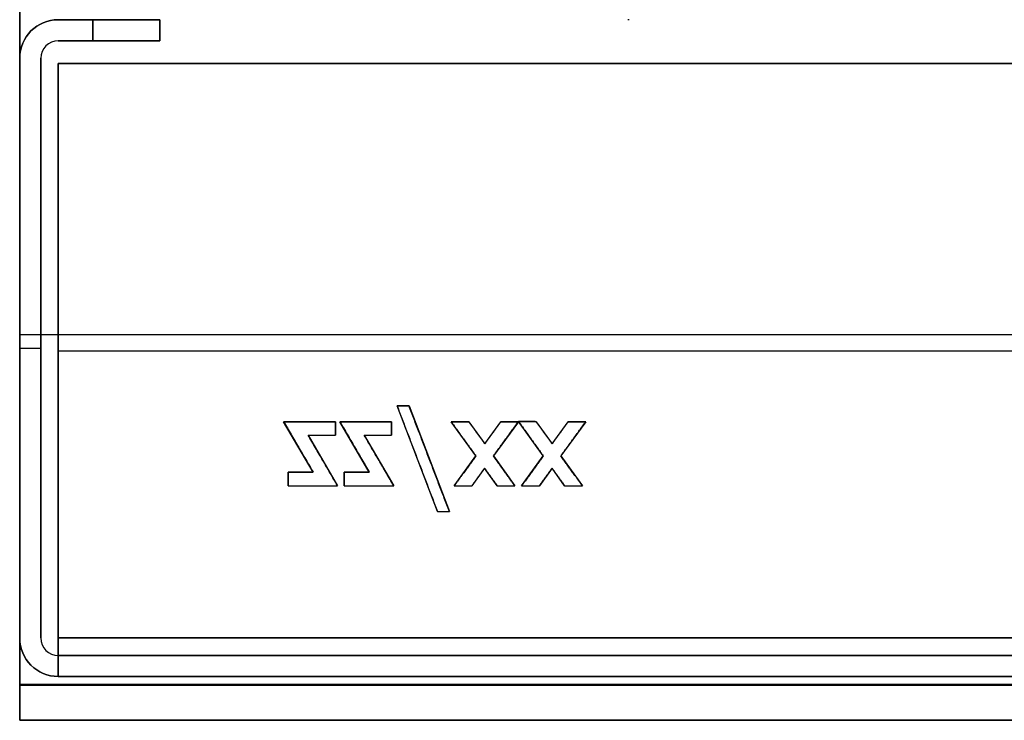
# Model space of a CAD drawing. Header units: millimetres. Extents: x -175 to 175, y -101 to 102.
# Tile 1 of 133: x -175 to -119, y -101 to -62. Entities that reach past the tile are written whole.
import ezdxf

# ---------------------------------------------------------------- set-up
doc = ezdxf.new("R2010")
doc.units = ezdxf.units.MM
doc.layers.add('Livello 01', color=7, linetype='Continuous')

msp = doc.modelspace()

# ---------------------------------------------------------------- linework, layer by layer
at = {"layer": 'Livello 01', "color": 254, "true_color": 0xcad1ee}
for p, q in [((-175, -40.5, 63.5), (-175, -99.45, 63.5)), ((-175, -40.5, -284.5), (-175, -99.45, -284.5)), ((-175, -59.5, 61.4), (-175, -99.45, 61.4)), ((-175, -99.45, -282.4), (-175, -59.5, -282.4)), ((-175, -69.975, 62.5), (-175, -69.975, 64.5)), ((-175, -69.975, -283.5), (-175, -69.975, -285.5)), ((-175, -79.475, 60.4), (175, -79.475, 60.4)), ((-175, -79.475, 62.4), (175, -79.475, 62.4)), ((-175, -79.475, 62.4), (-175, -79.475, 60.4)), ((-175, -79.475, -283.4), (-175, -79.475, -281.4)), ((-175, -79.475, -281.4), (175, -79.475, -281.4)), ((-175, -79.475, -283.4), (175, -79.475, -283.4)), ((-153.462, -83.553, 61.4), (-152.781, -83.553, 61.4)), ((-151.161, -89.578, 61.4), (-153.462, -83.553, 61.4)), ((-153.121, -83.553, 62.4), (-153.121, -83.553, 60.4)), ((-152.781, -83.553, 61.4), (-150.481, -89.578, 61.4)), ((-159.936, -84.45, 61.4), (-156.987, -84.45, 61.4)), ((-158.255, -87.335, 61.4), (-159.936, -84.45, 61.4)), ((-158.462, -84.45, 62.4), (-158.462, -84.45, 60.4)), ((-156.987, -84.45, 61.4), (-156.987, -85.219, 61.4)), ((-156.987, -84.835, 60.4), (-156.987, -84.835, 62.4)), ((-156.731, -84.45, 61.4), (-153.782, -84.45, 61.4)), ((-155.05, -87.335, 61.4), (-156.731, -84.45, 61.4)), ((-155.256, -84.45, 62.4), (-155.256, -84.45, 60.4)), ((-153.782, -84.45, 61.4), (-153.782, -85.219, 61.4)), ((-153.782, -84.835, 60.4), (-153.782, -84.835, 62.4)), ((-150.385, -84.45, 61.4), (-149.372, -84.45, 61.4)), ((-148.971, -86.408, 61.4), (-150.385, -84.45, 61.4)), ((-149.878, -84.45, 62.4), (-149.878, -84.45, 60.4)), ((-149.372, -84.45, 61.4), (-148.464, -85.708, 61.4)), ((-148.464, -85.708, 61.4), (-147.551, -84.45, 61.4)), ((-146.538, -84.45, 61.4), (-147.959, -86.408, 61.4)), ((-147.551, -84.45, 61.4), (-146.538, -84.45, 61.4)), ((-147.045, -84.45, 62.4), (-147.045, -84.45, 60.4)), ((-146.533, -84.442, 61.4), (-145.526, -84.45, 61.4)), ((-145.125, -86.408, 61.4), (-146.533, -84.442, 61.4)), ((-146.029, -84.446, 60.4), (-146.029, -84.446, 62.4)), ((-145.526, -84.45, 61.4), (-144.617, -85.708, 61.4)), ((-144.617, -85.708, 61.4), (-143.705, -84.45, 61.4)), ((-142.692, -84.45, 61.4), (-144.113, -86.408, 61.4)), ((-143.705, -84.45, 61.4), (-142.692, -84.45, 61.4)), ((-143.199, -84.45, 62.4), (-143.199, -84.45, 60.4)), ((-158.54, -85.219, 61.4), (-156.859, -88.104, 61.4)), ((-158.54, -85.219, 61.4), (-156.987, -85.219, 61.4)), ((-157.763, -85.219, 60.4), (-157.763, -85.219, 62.4)), ((-155.335, -85.219, 61.4), (-153.654, -88.104, 61.4)), ((-155.335, -85.219, 61.4), (-153.782, -85.219, 61.4)), ((-154.558, -85.219, 60.4), (-154.558, -85.219, 62.4)), ((-148.918, -85.079, 60.4), (-148.918, -85.079, 62.4)), ((-148.007, -85.079, 60.4), (-148.007, -85.079, 62.4)), ((-145.072, -85.079, 60.4), (-145.072, -85.079, 62.4)), ((-144.161, -85.079, 60.4), (-144.161, -85.079, 62.4)), ((-159.096, -85.892, 60.4), (-159.096, -85.892, 62.4)), ((-155.89, -85.892, 60.4), (-155.89, -85.892, 62.4)), ((-149.678, -85.429, 60.4), (-149.678, -85.429, 62.4)), ((-147.249, -85.429, 60.4), (-147.249, -85.429, 62.4)), ((-145.829, -85.425, 60.4), (-145.829, -85.425, 62.4)), ((-143.402, -85.429, 60.4), (-143.402, -85.429, 62.4)), ((-150.201, -88.104, 61.4), (-148.971, -86.408, 61.4)), ((-147.959, -86.408, 61.4), (-146.735, -88.104, 61.4)), ((-146.355, -88.104, 61.4), (-145.125, -86.408, 61.4)), ((-144.113, -86.408, 61.4), (-142.889, -88.104, 61.4)), ((-157.699, -86.662, 60.4), (-157.699, -86.662, 62.4)), ((-154.494, -86.662, 60.4), (-154.494, -86.662, 62.4)), ((-152.311, -86.565, 60.4), (-152.311, -86.565, 62.4)), ((-151.631, -86.565, 60.4), (-151.631, -86.565, 62.4)), ((-159.679, -88.104, 61.4), (-159.679, -87.335, 61.4)), ((-159.679, -87.335, 61.4), (-158.255, -87.335, 61.4)), ((-158.967, -87.335, 62.4), (-158.967, -87.335, 60.4)), ((-156.474, -88.104, 61.4), (-156.474, -87.335, 61.4)), ((-156.474, -87.335, 61.4), (-155.05, -87.335, 61.4)), ((-155.762, -87.335, 62.4), (-155.762, -87.335, 60.4)), ((-149.586, -87.256, 60.4), (-149.586, -87.256, 62.4)), ((-148.467, -87.108, 61.4), (-149.189, -88.104, 61.4)), ((-148.828, -87.606, 60.4), (-148.828, -87.606, 62.4)), ((-147.747, -88.104, 61.4), (-148.467, -87.108, 61.4)), ((-148.107, -87.606, 60.4), (-148.107, -87.606, 62.4)), ((-147.347, -87.256, 60.4), (-147.347, -87.256, 62.4)), ((-145.74, -87.256, 60.4), (-145.74, -87.256, 62.4)), ((-144.62, -87.108, 61.4), (-145.343, -88.104, 61.4)), ((-144.981, -87.606, 60.4), (-144.981, -87.606, 62.4)), ((-143.901, -88.104, 61.4), (-144.62, -87.108, 61.4)), ((-144.261, -87.606, 60.4), (-144.261, -87.606, 62.4)), ((-143.501, -87.256, 60.4), (-143.501, -87.256, 62.4)), ((-159.679, -87.719, 60.4), (-159.679, -87.719, 62.4)), ((-159.679, -88.104, 61.4), (-156.859, -88.104, 61.4)), ((-158.269, -88.104, 60.4), (-158.269, -88.104, 62.4)), ((-156.474, -87.719, 60.4), (-156.474, -87.719, 62.4)), ((-156.474, -88.104, 61.4), (-153.654, -88.104, 61.4)), ((-155.064, -88.104, 60.4), (-155.064, -88.104, 62.4)), ((-150.201, -88.104, 61.4), (-149.189, -88.104, 61.4)), ((-149.695, -88.104, 60.4), (-149.695, -88.104, 62.4)), ((-147.747, -88.104, 61.4), (-146.735, -88.104, 61.4)), ((-147.241, -88.104, 60.4), (-147.241, -88.104, 62.4)), ((-146.355, -88.104, 61.4), (-145.343, -88.104, 61.4)), ((-145.849, -88.104, 60.4), (-145.849, -88.104, 62.4)), ((-143.901, -88.104, 61.4), (-142.889, -88.104, 61.4)), ((-143.395, -88.104, 60.4), (-143.395, -88.104, 62.4)), ((-151.161, -89.578, 61.4), (-150.481, -89.578, 61.4)), ((-150.821, -89.578, 60.4), (-150.821, -89.578, 62.4)), ((-175, -101.5, 62.45), (-175, -99.5, 62.45)), ((175, -99.5, 62.45), (-175, -99.5, 62.45)), ((-175, -99.5, -283.45), (-175, -101.5, -283.45)), ((-175, -99.5, -283.45), (175, -99.5, -283.45)), ((-175, -100.475, 60.675), (-175, -100.475, 64.225)), ((-175, -100.475, -285.225), (-175, -100.475, -281.675)), ((175, -101.5, 62.45), (-175, -101.5, 62.45)), ((-175, -101.5, -283.45), (175, -101.5, -283.45))]:
    msp.add_line(p, q, dxfattribs=at)
at = {"layer": 'Livello 01'}
for p, q in [((-172.8, -61.5, -110.5), (-167, -61.5, -110.5)), ((-169.9, -61.5, 56.3), (-169.9, -61.5, -277.3)), ((-167, -61.5, -110.5), (-167, -62.7, -110.5)), ((-167, -62.1, 56.3), (-167, -62.1, -277.3)), ((-172.8, -62.7, -110.5), (-167, -62.7, -110.5)), ((-169.9, -62.7, 56.3), (-169.9, -62.7, -277.3)), ((-175, -63.7, -110.5), (-175, -96.8, -110.5)), ((-173.8, -63.7, -110.5), (-173.8, -96.8, -110.5)), ((-172.8, -64, 57.9), (172.8, -64, 57.9)), ((-172.8, -64, -278.9), (172.8, -64, -278.9)), ((-175, -80.25, 56.3), (-175, -80.25, -277.3)), ((-173.8, -80.25, 56.3), (-173.8, -80.25, -277.3)), ((-172.8, -80.4, 58.5), (172.8, -80.4, 58.5)), ((-172.8, -80.4, 57.3), (172.8, -80.4, 57.3)), ((-172.8, -80.4, -279.5), (172.8, -80.4, -279.5)), ((-172.8, -80.4, -278.3), (172.8, -80.4, -278.3)), ((172.8, -97.8, -110.5), (-172.8, -97.8, -110.5)), ((172.8, -99, -110.5), (-172.8, -99, -110.5))]:
    msp.add_line(p, q, dxfattribs=at)
at = {"layer": 'Livello 01', "extrusion": (0, 0, -1)}
for centre, start, end in [((172.8, -63.7, -56.3), 0, 90), ((172.8, -63.7, 277.3), 0, 90), ((172.8, -96.8, 277.3), 270, 360), ((172.8, -96.8, -56.3), 270, 0)]:
    msp.add_arc(centre, 2.2, start, end, dxfattribs=at)
at = {"layer": 'Livello 01'}
for centre, radius, start, end in [((-172.8, -63.7, -110.5), 2.2, 90, 180), ((-172.8, -63.7, -277.3), 1, 90, 180), ((-172.8, -63.7, 56.3), 1, 90, 180), ((-172.8, -63.7, -110.5), 1, 90, 180), ((-172.8, -96.8, -110.5), 2.2, 180, 270), ((-172.8, -96.8, -277.3), 1, 180, 270), ((-172.8, -96.8, 56.3), 1, 180, 270), ((-172.8, -96.8, -110.5), 1, 180, 270)]:
    msp.add_arc(centre, radius, start, end, dxfattribs=at)
at = {"layer": 'Livello 01', "color": 254, "true_color": 0xcad1ee, "extrusion": (0, 1, 0)}
msp.add_arc((140.008, -54.856, -61.5), 0.3, 312.7109, 12.7109, dxfattribs=at)
at = {"layer": 'Livello 01', "extrusion": (-1, 0, 0)}
for centre, radius, start, end in [((96.8, 56.3, 172.8), 2.2, 360, 90), ((96.8, -277.3, 172.8), 1, 270, 0)]:
    msp.add_arc(centre, radius, start, end, dxfattribs=at)
at = {"layer": 'Livello 01', "extrusion": (1, 0, 0)}
for centre, radius, start, end in [((-96.8, 56.3, -172.8), 1, 90, 180), ((-96.8, -277.3, -172.8), 2.2, 180, 270)]:
    msp.add_arc(centre, radius, start, end, dxfattribs=at)
at = {"layer": 'Livello 01', "color": 254, "true_color": 0xcad1ee, "extrusion": (1, 0, 0)}
for centre, radius in [((-99.45, 62.45, -175), 2.05), ((-99.45, -283.45, -175), 0.05)]:
    msp.add_arc(centre, radius, 90, 270, dxfattribs=at)
at = {"layer": 'Livello 01', "color": 254, "true_color": 0xcad1ee, "extrusion": (-1, 0, 0)}
for centre, radius in [((99.45, 62.45, 175), 0.05), ((99.45, -283.45, 175), 2.05)]:
    msp.add_arc(centre, radius, 270, 90, dxfattribs=at)
at = {"layer": 'Livello 01', "color": 254, "true_color": 0xcad1ee}
for points in [[(-175, -99.45, 64.5), (-175, -40.5, 64.5)], [(-175, -40.5, 62.5), (-175, -99.45, 62.5)], [(-175, -99.45, -285.5), (-175, -40.5, -285.5)], [(-175, -99.45, -283.5), (-175, -40.5, -283.5)], [(-175, -99.45, 60.4), (-175, -59.5, 60.4)], [(-175, -99.45, 62.4), (-175, -59.5, 62.4)], [(-175, -99.45, -283.4), (-175, -59.5, -283.4)], [(-175, -59.5, -281.4), (-175, -99.45, -281.4)], [(-152.781, -83.553, 60.4), (-153.462, -83.553, 60.4)], [(-152.781, -83.553, 62.4), (-153.462, -83.553, 62.4)], [(-153.462, -83.553, 62.4), (-153.462, -83.553, 60.4)], [(-153.462, -83.553, 60.4), (-151.161, -89.578, 60.4)], [(-153.462, -83.553, 62.4), (-151.161, -89.578, 62.4)], [(-152.781, -83.553, 60.4), (-152.781, -83.553, 62.4)], [(-150.481, -89.578, 60.4), (-152.781, -83.553, 60.4)], [(-150.481, -89.578, 62.4), (-152.781, -83.553, 62.4)], [(-156.987, -84.45, 60.4), (-159.936, -84.45, 60.4)], [(-156.987, -84.45, 62.4), (-159.936, -84.45, 62.4)], [(-159.936, -84.45, 62.4), (-159.936, -84.45, 60.4)], [(-159.936, -84.45, 60.4), (-158.255, -87.335, 60.4)], [(-159.936, -84.45, 62.4), (-158.255, -87.335, 62.4)], [(-156.987, -85.219, 60.4), (-156.987, -84.45, 60.4)], [(-156.987, -85.219, 62.4), (-156.987, -84.45, 62.4)], [(-156.987, -84.45, 62.4), (-156.987, -84.45, 60.4)], [(-153.782, -84.45, 60.4), (-156.731, -84.45, 60.4)], [(-153.782, -84.45, 62.4), (-156.731, -84.45, 62.4)], [(-156.731, -84.45, 62.4), (-156.731, -84.45, 60.4)], [(-156.731, -84.45, 60.4), (-155.05, -87.335, 60.4)], [(-156.731, -84.45, 62.4), (-155.05, -87.335, 62.4)], [(-153.782, -85.219, 60.4), (-153.782, -84.45, 60.4)], [(-153.782, -85.219, 62.4), (-153.782, -84.45, 62.4)], [(-153.782, -84.45, 62.4), (-153.782, -84.45, 60.4)], [(-149.372, -84.45, 60.4), (-150.385, -84.45, 60.4)], [(-149.372, -84.45, 62.4), (-150.385, -84.45, 62.4)], [(-150.385, -84.45, 62.4), (-150.385, -84.45, 60.4)], [(-150.385, -84.45, 60.4), (-148.971, -86.408, 60.4)], [(-150.385, -84.45, 62.4), (-148.971, -86.408, 62.4)], [(-148.464, -85.708, 60.4), (-149.372, -84.45, 60.4)], [(-148.464, -85.708, 62.4), (-149.372, -84.45, 62.4)], [(-149.372, -84.45, 62.4), (-149.372, -84.45, 60.4)], [(-147.551, -84.45, 60.4), (-148.464, -85.708, 60.4)], [(-147.551, -84.45, 62.4), (-148.464, -85.708, 62.4)], [(-147.959, -86.408, 60.4), (-146.538, -84.45, 60.4)], [(-147.959, -86.408, 62.4), (-146.538, -84.45, 62.4)], [(-146.538, -84.45, 60.4), (-147.551, -84.45, 60.4)], [(-146.538, -84.45, 62.4), (-147.551, -84.45, 62.4)], [(-147.551, -84.45, 62.4), (-147.551, -84.45, 60.4)], [(-146.538, -84.45, 62.4), (-146.538, -84.45, 60.4)], [(-145.526, -84.45, 60.4), (-146.533, -84.442, 60.4)], [(-145.526, -84.45, 62.4), (-146.533, -84.442, 62.4)], [(-146.533, -84.442, 62.4), (-146.533, -84.442, 60.4)], [(-146.533, -84.442, 60.4), (-145.125, -86.408, 60.4)], [(-146.533, -84.442, 62.4), (-145.125, -86.408, 62.4)], [(-144.617, -85.708, 60.4), (-145.526, -84.45, 60.4)], [(-144.617, -85.708, 62.4), (-145.526, -84.45, 62.4)], [(-145.526, -84.45, 62.4), (-145.526, -84.45, 60.4)], [(-143.705, -84.45, 60.4), (-144.617, -85.708, 60.4)], [(-143.705, -84.45, 62.4), (-144.617, -85.708, 62.4)], [(-144.113, -86.408, 60.4), (-142.692, -84.45, 60.4)], [(-144.113, -86.408, 62.4), (-142.692, -84.45, 62.4)], [(-142.692, -84.45, 60.4), (-143.705, -84.45, 60.4)], [(-142.692, -84.45, 62.4), (-143.705, -84.45, 62.4)], [(-143.705, -84.45, 62.4), (-143.705, -84.45, 60.4)], [(-142.692, -84.45, 62.4), (-142.692, -84.45, 60.4)], [(-158.54, -85.219, 60.4), (-156.987, -85.219, 60.4)], [(-158.54, -85.219, 62.4), (-156.987, -85.219, 62.4)], [(-156.859, -88.104, 60.4), (-158.54, -85.219, 60.4)], [(-156.859, -88.104, 62.4), (-158.54, -85.219, 62.4)], [(-158.54, -85.219, 62.4), (-158.54, -85.219, 60.4)], [(-156.987, -85.219, 62.4), (-156.987, -85.219, 60.4)], [(-155.335, -85.219, 60.4), (-153.782, -85.219, 60.4)], [(-155.335, -85.219, 62.4), (-153.782, -85.219, 62.4)], [(-153.654, -88.104, 60.4), (-155.335, -85.219, 60.4)], [(-153.654, -88.104, 62.4), (-155.335, -85.219, 62.4)], [(-155.335, -85.219, 62.4), (-155.335, -85.219, 60.4)], [(-153.782, -85.219, 62.4), (-153.782, -85.219, 60.4)], [(-148.464, -85.708, 62.4), (-148.464, -85.708, 60.4)], [(-144.617, -85.708, 62.4), (-144.617, -85.708, 60.4)], [(-148.971, -86.408, 60.4), (-150.201, -88.104, 60.4)], [(-148.971, -86.408, 62.4), (-150.201, -88.104, 62.4)], [(-148.971, -86.408, 60.4), (-148.971, -86.408, 62.4)], [(-146.735, -88.104, 60.4), (-147.959, -86.408, 60.4)], [(-146.735, -88.104, 62.4), (-147.959, -86.408, 62.4)], [(-147.959, -86.408, 62.4), (-147.959, -86.408, 60.4)], [(-145.125, -86.408, 60.4), (-146.355, -88.104, 60.4)], [(-145.125, -86.408, 62.4), (-146.355, -88.104, 62.4)], [(-145.125, -86.408, 60.4), (-145.125, -86.408, 62.4)], [(-142.889, -88.104, 60.4), (-144.113, -86.408, 60.4)], [(-142.889, -88.104, 62.4), (-144.113, -86.408, 62.4)], [(-144.113, -86.408, 62.4), (-144.113, -86.408, 60.4)], [(-158.255, -87.335, 60.4), (-159.679, -87.335, 60.4)], [(-159.679, -87.335, 60.4), (-159.679, -88.104, 60.4)], [(-159.679, -87.335, 62.4), (-159.679, -88.104, 62.4)], [(-158.255, -87.335, 62.4), (-159.679, -87.335, 62.4)], [(-159.679, -87.335, 60.4), (-159.679, -87.335, 62.4)], [(-158.255, -87.335, 62.4), (-158.255, -87.335, 60.4)], [(-155.05, -87.335, 60.4), (-156.474, -87.335, 60.4)], [(-156.474, -87.335, 60.4), (-156.474, -88.104, 60.4)], [(-156.474, -87.335, 62.4), (-156.474, -88.104, 62.4)], [(-155.05, -87.335, 62.4), (-156.474, -87.335, 62.4)], [(-156.474, -87.335, 60.4), (-156.474, -87.335, 62.4)], [(-155.05, -87.335, 62.4), (-155.05, -87.335, 60.4)], [(-149.189, -88.104, 60.4), (-148.467, -87.108, 60.4)], [(-149.189, -88.104, 62.4), (-148.467, -87.108, 62.4)], [(-148.467, -87.108, 62.4), (-148.467, -87.108, 60.4)], [(-148.467, -87.108, 60.4), (-147.747, -88.104, 60.4)], [(-148.467, -87.108, 62.4), (-147.747, -88.104, 62.4)], [(-145.343, -88.104, 60.4), (-144.62, -87.108, 60.4)], [(-145.343, -88.104, 62.4), (-144.62, -87.108, 62.4)], [(-144.62, -87.108, 62.4), (-144.62, -87.108, 60.4)], [(-144.62, -87.108, 60.4), (-143.901, -88.104, 60.4)], [(-144.62, -87.108, 62.4), (-143.901, -88.104, 62.4)], [(-159.679, -88.104, 60.4), (-156.859, -88.104, 60.4)], [(-159.679, -88.104, 62.4), (-156.859, -88.104, 62.4)], [(-159.679, -88.104, 62.4), (-159.679, -88.104, 60.4)], [(-156.859, -88.104, 62.4), (-156.859, -88.104, 60.4)], [(-156.474, -88.104, 60.4), (-153.654, -88.104, 60.4)], [(-156.474, -88.104, 62.4), (-153.654, -88.104, 62.4)], [(-156.474, -88.104, 62.4), (-156.474, -88.104, 60.4)], [(-153.654, -88.104, 62.4), (-153.654, -88.104, 60.4)], [(-150.201, -88.104, 60.4), (-149.189, -88.104, 60.4)], [(-150.201, -88.104, 62.4), (-149.189, -88.104, 62.4)], [(-150.201, -88.104, 62.4), (-150.201, -88.104, 60.4)], [(-149.189, -88.104, 62.4), (-149.189, -88.104, 60.4)], [(-147.747, -88.104, 60.4), (-146.735, -88.104, 60.4)], [(-147.747, -88.104, 62.4), (-146.735, -88.104, 62.4)], [(-147.747, -88.104, 62.4), (-147.747, -88.104, 60.4)], [(-146.735, -88.104, 62.4), (-146.735, -88.104, 60.4)], [(-146.355, -88.104, 60.4), (-145.343, -88.104, 60.4)], [(-146.355, -88.104, 62.4), (-145.343, -88.104, 62.4)], [(-146.355, -88.104, 62.4), (-146.355, -88.104, 60.4)], [(-145.343, -88.104, 62.4), (-145.343, -88.104, 60.4)], [(-143.901, -88.104, 60.4), (-142.889, -88.104, 60.4)], [(-143.901, -88.104, 62.4), (-142.889, -88.104, 62.4)], [(-143.901, -88.104, 62.4), (-143.901, -88.104, 60.4)], [(-142.889, -88.104, 62.4), (-142.889, -88.104, 60.4)], [(-151.161, -89.578, 60.4), (-150.481, -89.578, 60.4)], [(-151.161, -89.578, 62.4), (-150.481, -89.578, 62.4)], [(-151.161, -89.578, 62.4), (-151.161, -89.578, 60.4)], [(-150.481, -89.578, 62.4), (-150.481, -89.578, 60.4)], [(175, -99.45, 60.4), (-175, -99.45, 60.4)], [(175, -99.45, 62.4), (-175, -99.45, 62.4)], [(-175, -99.45, 62.5), (-175, -99.45, 64.5)], [(-175, -99.45, 64.5), (175, -99.45, 64.5)], [(-175, -99.45, 62.5), (175, -99.45, 62.5)], [(175, -99.45, -285.5), (-175, -99.45, -285.5)], [(175, -99.45, -283.5), (-175, -99.45, -283.5)], [(-175, -99.45, -285.5), (-175, -99.45, -283.5)], [(-175, -99.45, 62.4), (-175, -99.45, 60.4)], [(-175, -99.45, -281.4), (-175, -99.45, -283.4)], [(-175, -99.45, -281.4), (175, -99.45, -281.4)], [(-175, -99.45, -283.4), (175, -99.45, -283.4)]]:
    msp.add_open_spline(points, degree=1, dxfattribs=at)
at = {"layer": 'Livello 01'}
for points in [[(-172.8, -61.5, 56.3), (-172.8, -61.5, -277.3)], [(-167, -61.5, 56.3), (-172.8, -61.5, 56.3)], [(-172.8, -61.5, -277.3), (-167, -61.5, -277.3)], [(-170.82, -61.5, 56.3), (-170.82, -62.7, 56.3)], [(-170.82, -62.7, -277.3), (-170.82, -61.5, -277.3)], [(-167, -62.7, 56.3), (-167, -61.5, 56.3)], [(-167, -61.5, -277.3), (-167, -62.7, -277.3)], [(-167, -61.5, 56.3), (-167, -61.5, -277.3)], [(-172.8, -62.7, 56.3), (-172.8, -62.7, -277.3)], [(-172.8, -62.7, 56.3), (-167, -62.7, 56.3)], [(-167, -62.7, -277.3), (-172.8, -62.7, -277.3)], [(-167, -62.7, 56.3), (-167, -62.7, -277.3)], [(-175, -96.8, -277.3), (-175, -63.7, -277.3)], [(-175, -63.7, 56.3), (-175, -96.8, 56.3)], [(-175, -63.7, -277.3), (-175, -63.7, 56.3)], [(-173.8, -63.7, -277.3), (-173.8, -96.8, -277.3)], [(-173.8, -96.8, 56.3), (-173.8, -63.7, 56.3)], [(-173.8, -63.7, -277.3), (-173.8, -63.7, 56.3)], [(-172.8, -64, 57.3), (-172.8, -96.8, 57.3)], [(-172.8, -96.8, 58.5), (-172.8, -64, 58.5)], [(-172.8, -64, 58.5), (-172.8, -64, 57.3)], [(172.8, -64, 58.5), (-172.8, -64, 58.5)], [(172.8, -64, 57.3), (-172.8, -64, 57.3)], [(-172.8, -64, -279.5), (-172.8, -96.8, -279.5)], [(-172.8, -96.8, -278.3), (-172.8, -64, -278.3)], [(-172.8, -64, -278.3), (-172.8, -64, -279.5)], [(172.8, -64, -279.5), (-172.8, -64, -279.5)], [(172.8, -64, -278.3), (-172.8, -64, -278.3)], [(-172.8, -98.705, 57.4), (-172.8, -64, 57.4)], [(-172.8, -64, -278.4), (-172.8, -98.705, -278.4)], [(-175, -80.25, 56.3), (-173.8, -80.25, 56.3)], [(-175, -80.25, -277.3), (-173.8, -80.25, -277.3)], [(-172.8, -80.4, 58.5), (-172.8, -80.4, 57.3)], [(-172.8, -80.4, -278.3), (-172.8, -80.4, -279.5)], [(-175, -96.8, 56.3), (-175, -96.8, -277.3)], [(-173.8, -96.8, 56.3), (-173.8, -96.8, -277.3)], [(172.8, -96.8, 58.5), (-172.8, -96.8, 58.5)], [(172.8, -96.8, 57.3), (-172.8, -96.8, 57.3)], [(-172.8, -96.8, -279.5), (172.8, -96.8, -279.5)], [(-172.8, -96.8, -278.3), (172.8, -96.8, -278.3)], [(-172.8, -97.8, 56.3), (-172.8, -97.8, -277.3)], [(172.8, -97.8, 56.3), (-172.8, -97.8, 56.3)], [(-172.8, -97.8, -277.3), (172.8, -97.8, -277.3)], [(-172.8, -97.8, 56.3), (-172.8, -99, 56.3)], [(-172.8, -97.8, -277.3), (-172.8, -99, -277.3)], [(-172.8, -99, 56.3), (-172.8, -99, -277.3)], [(-172.8, -99, -277.3), (172.8, -99, -277.3)], [(172.8, -99, 56.3), (-172.8, -99, 56.3)]]:
    msp.add_open_spline(points, degree=1, dxfattribs=at)

doc.saveas('drawing.dxf')
